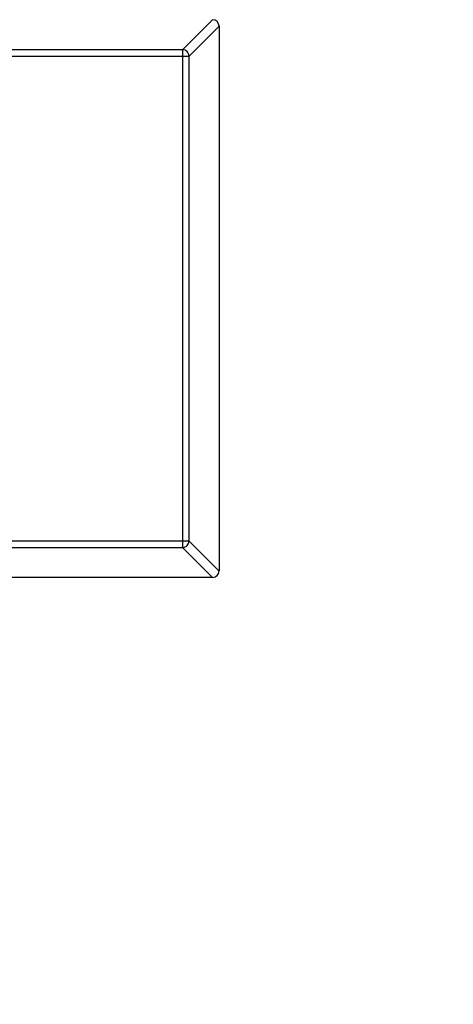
# Model space of a CAD drawing. Header units: inches. Extents: x -36 to 490, y -51 to 98.
# Tile 126 of 153: x 422.29 to 423.61, y 21.11 to 24.11. Entities that reach past the tile are written whole.
import ezdxf

# ---------------------------------------------------------------- set-up
doc = ezdxf.new("R2010")
doc.units = ezdxf.units.IN
doc.header["$LTSCALE"] = 1.21
doc.header["$MEASUREMENT"] = 0
doc.header["$PDMODE"] = 3
doc.header["$PDSIZE"] = 0.3125
doc.layers.get('0').update_dxf_attribs({"linetype": 'CONTINUOUS'})
doc.layers.get('Defpoints').update_dxf_attribs({"linetype": 'CONTINUOUS'})
doc.layers.add('DIM', color=3, linetype='CONTINUOUS')
doc.styles.get("Standard").update_dxf_attribs({"font": 'txt', "width": 0.8})
doc.dimstyles.get("Standard").update_dxf_attribs({"dimtxt": 0.15625, "dimasz": 0.1875, "dimexe": 0.125, "dimexo": 0.0625, "dimgap": 0.09, "dimtad": 0, "dimtih": 1, "dimtoh": 1, "dimzin": 4, "dimdsep": 46, "dimtxsty": 'Standard', "dimblk": '_FILLED', "dimblk1": '_FILLED', "dimblk2": '_FILLED', "dimcen": 0.09, "dimazin": 1, "dimtp": 0.01, "dimtm": 0.01, "dimtfac": 1, "dimtofl": 0, "dimtmove": 0, "dimatfit": 3, "dimldrblk": '_FILLED', "dimfxl": 1, "dimtolj": 1, "dimtzin": 4, "dimarcsym": 0})

# ---------------------------------------------------------------- blocks, each defined once
blk = doc.blocks.new('_FILLED')
at = {"color": 0, "linetype": 'ByBlock'}
blk.add_solid([(0, 0), (-1, 0.1667), (-1, -0.1667)], dxfattribs=at)
blk = doc.blocks.new('*D70')
at = {"layer": 'Defpoints', "color": 0}
for p in [(406.8003, 41.9888), (406.8003, -7.0611), (488.6342, -7.0611)]:
    blk.add_point(p, dxfattribs=at)
at = {"layer": 'DIM', "color": 0, "lineweight": -2}
for p, q in [((406.8628, 41.9888), (488.7592, 41.9888)), ((488.6342, 39.4488), (488.6342, 21.3872)), ((488.6342, -4.5211), (488.6342, 13.5405)), ((406.8628, -7.0611), (488.7592, -7.0611))]:
    blk.add_line(p, q, dxfattribs=at)
at = {"layer": 'DIM', "color": 0, "lineweight": -2, "xscale": 2.54, "yscale": 2.54, "zscale": 2.54}
for p, rotation in [((488.6342, 41.9888), 90), ((488.6342, -7.0611), 270)]:
    blk.add_blockref('_FILLED', p, dxfattribs=dict(at, rotation=rotation))
at = {"layer": 'DIM', "color": 0, "insert": (488.6342, 17.4638), "char_height": 2.5, "attachment_point": 5, "rotation": 90, "line_spacing_factor": 2.5}
blk.add_mtext('\\A1;49.05', dxfattribs=at)

msp = doc.modelspace()

# ---------------------------------------------------------------- linework, layer by layer
at = {"color": 7, "linetype": 'Continuous'}
for p, q in [((422.7884, 24.0158), (422.8798, 24.1072)), ((422.8995, 24.0875), (422.808, 23.9961)), ((422.8995, 24.0872), (422.8995, 22.4272)), ((422.7884, 24.0158), (420.0106, 24.0158)), ((422.7884, 24.0158), (422.7884, 22.4987)), ((419.9909, 23.9961), (422.808, 23.9961)), ((422.808, 22.5184), (422.808, 23.9961)), ((422.808, 22.5184), (419.9909, 22.5184)), ((422.808, 22.5184), (422.8995, 22.4269)), ((420.0106, 22.4987), (422.7884, 22.4987)), ((422.8798, 22.4072), (422.7884, 22.4987)), ((422.8795, 22.4072), (419.9195, 22.4072))]:
    msp.add_line(p, q, dxfattribs=at)
for centre, start, end in [((422.8795, 24.0872), 0, 90), ((422.8795, 22.4272), 270, 0)]:
    msp.add_arc(centre, 0.02, start, end, dxfattribs=at)
for points in [[(422.808, 23.9961), (422.808, 23.9986), (422.8068, 24.0037), (422.8024, 24.0102), (422.796, 24.0146), (422.7909, 24.0157), (422.7884, 24.0158)], [(422.7884, 22.4987), (422.7909, 22.4987), (422.796, 22.4999), (422.8024, 22.5043), (422.8068, 22.5107), (422.808, 22.5158), (422.808, 22.5184)]]:
    msp.add_open_spline(points, degree=3, knots=[0, 0, 0, 0, 0.249032, 0.5, 0.750968, 1, 1, 1, 1], dxfattribs=at)

# ---------------------------------------------------------------- dimensions: what is measured, and where the dimension line sits
at = {"layer": 'DIM'}
dim = msp.add_linear_dim(base=(488.6342, -7.0611), p1=(406.8003, 41.9888), p2=(406.8003, -7.0611), angle=90, dimstyle='Standard', override={"dimtxt": 2.5, "dimasz": 2.54, "dimtih": 0, "dimtoh": 0, "dimzin": 0, "dimcen": 0.198, "dimadec": 0, "dimazin": 0, "dimtp": 0, "dimtm": 0, "dimtdec": 4, "dimtzin": 0}, dxfattribs=at)
dim.commit()
dim.dimension.update_dxf_attribs({"geometry": '*D70', "text_midpoint": (488.6342, 17.4638)})

doc.saveas('drawing.dxf')
